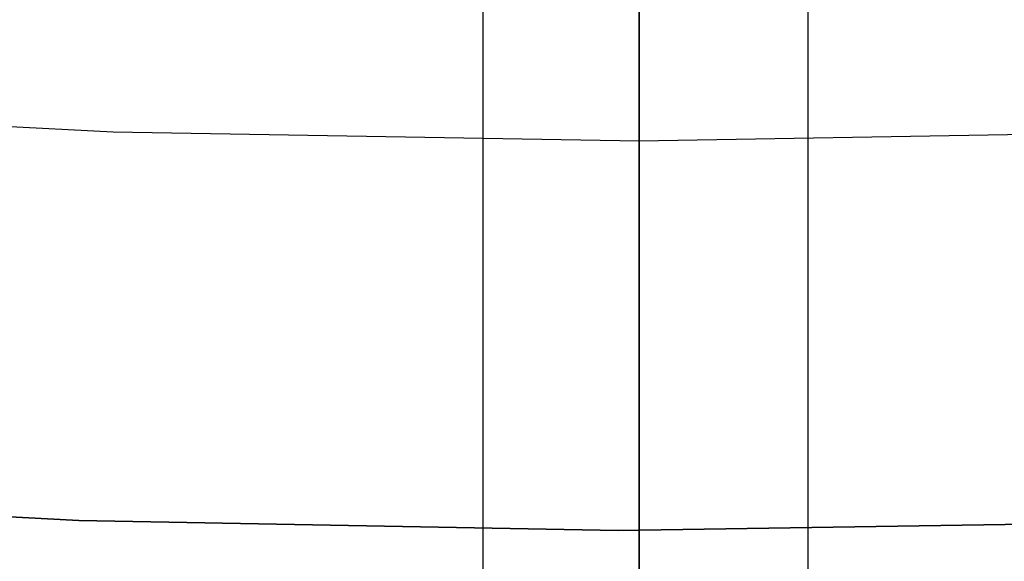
# Model space of a CAD drawing. Header units: millimetres. Extents: x 6049 to 7254, y -11340 to -10297.
# Tile 25 of 237: x 6649.3 to 6653.05, y -10739.71 to -10737.65. Entities that reach past the tile are written whole.
import ezdxf

# ---------------------------------------------------------------- set-up
doc = ezdxf.new("R2010")
doc.units = ezdxf.units.MM
doc.layers.add('color', color=7, linetype='Continuous')

msp = doc.modelspace()

# ---------------------------------------------------------------- linework, layer by layer
at = {"color": 8, "true_color": 0x7f7f7f}
for p, q in [((6651.6597, -10751.3076, 89.0308), (6651.6597, -10730.3008, 103.0637)), ((6651.6597, -10751.3076, 89.0308), (6651.6597, -10730.3008, 103.0637)), ((6651.6597, -10751.0356, 88.1), (6651.6597, -10732.1874, 88.1)), ((6651.6597, -10751.0356, 88.1), (6651.6597, -10732.1874, 88.1)), ((6651.0654, -10744.9174, 63.3307), (6651.0654, -10736.2132, 63.3307)), ((6652.3026, -10744.9174, 68.6897), (6652.3026, -10736.2132, 68.6897)), ((6651.6597, -10738.0262, 212.9226), (6651.6597, -10737.3583, 212.0295)), ((6651.6597, -10738.0262, 212.9226), (6651.6597, -10737.3583, 212.0295)), ((6651.6597, -10738.1094, 211.3665), (6651.6597, -10737.3853, 210.4689)), ((6651.6597, -10738.1094, 211.3665), (6651.6597, -10737.3853, 210.4689)), ((6647.6573, -10737.9712, 211.3665), (6649.6573, -10738.0749, 211.3665)), ((6651.6597, -10738.6627, 213.8383), (6651.6597, -10738.0262, 212.9226)), ((6651.6597, -10738.6627, 213.8383), (6651.6597, -10738.0262, 212.9226)), ((6649.6573, -10738.0749, 211.3665), (6651.6597, -10738.1094, 211.3665)), ((6651.6597, -10738.1094, 211.3665), (6653.6621, -10738.0749, 211.3665)), ((6651.6597, -10738.8019, 212.2887), (6651.6597, -10738.1094, 211.3665)), ((6651.6597, -10738.8019, 212.2887), (6651.6597, -10738.1094, 211.3665)), ((6651.6597, -10739.2671, 214.7755), (6651.6597, -10738.6627, 213.8383)), ((6651.6597, -10739.2671, 214.7755), (6651.6597, -10738.6627, 213.8383)), ((6651.6597, -10739.4618, 213.2345), (6651.6597, -10738.8019, 212.2887)), ((6651.6597, -10739.4618, 213.2345), (6651.6597, -10738.8019, 212.2887)), ((6651.6597, -10739.8386, 215.7332), (6651.6597, -10739.2671, 214.7755)), ((6651.6597, -10739.8386, 215.7332), (6651.6597, -10739.2671, 214.7755)), ((6651.6597, -10740.0884, 214.2027), (6651.6597, -10739.4618, 213.2345)), ((6651.6597, -10740.0884, 214.2027), (6651.6597, -10739.4618, 213.2345))]:
    msp.add_line(p, q, dxfattribs=at)
at = {"layer": 'color'}
msp.add_line((6651.6597, -10607.0962, 43.5), (6651.6597, -10753.0962, 43.5), dxfattribs=at)
at = {"layer": 'color', "color": 254, "true_color": 0xcad1ee}
for p, q in [((6649.5261, -10739.5536, 28.2), (6647.475, -10739.4442, 28.2)), ((6647.475, -10739.4442, 26.2), (6649.5261, -10739.5536, 26.2)), ((6649.5261, -10739.5536, 27.2), (6647.475, -10739.4442, 27.2)), ((6647.475, -10739.4442, 26.2), (6649.5261, -10739.5536, 26.2)), ((6649.5261, -10739.5536, 28.2), (6647.475, -10739.4442, 28.2)), ((6651.5797, -10739.5921, 28.2), (6649.5261, -10739.5536, 28.2)), ((6649.5261, -10739.5536, 26.2), (6651.5797, -10739.5921, 26.2)), ((6651.5797, -10739.5921, 27.2), (6649.5261, -10739.5536, 27.2)), ((6649.5261, -10739.5536, 26.2), (6651.5797, -10739.5921, 26.2)), ((6651.5797, -10739.5921, 28.2), (6649.5261, -10739.5536, 28.2)), ((6653.6335, -10739.5597, 28.2), (6651.5797, -10739.5921, 28.2)), ((6651.5797, -10739.5921, 26.2), (6653.6335, -10739.5597, 26.2)), ((6653.6335, -10739.5597, 27.2), (6651.5797, -10739.5921, 27.2)), ((6651.5797, -10739.5921, 26.2), (6653.6335, -10739.5597, 26.2)), ((6653.6335, -10739.5597, 28.2), (6651.5797, -10739.5921, 28.2))]:
    msp.add_line(p, q, dxfattribs=at)

doc.saveas('drawing.dxf')
